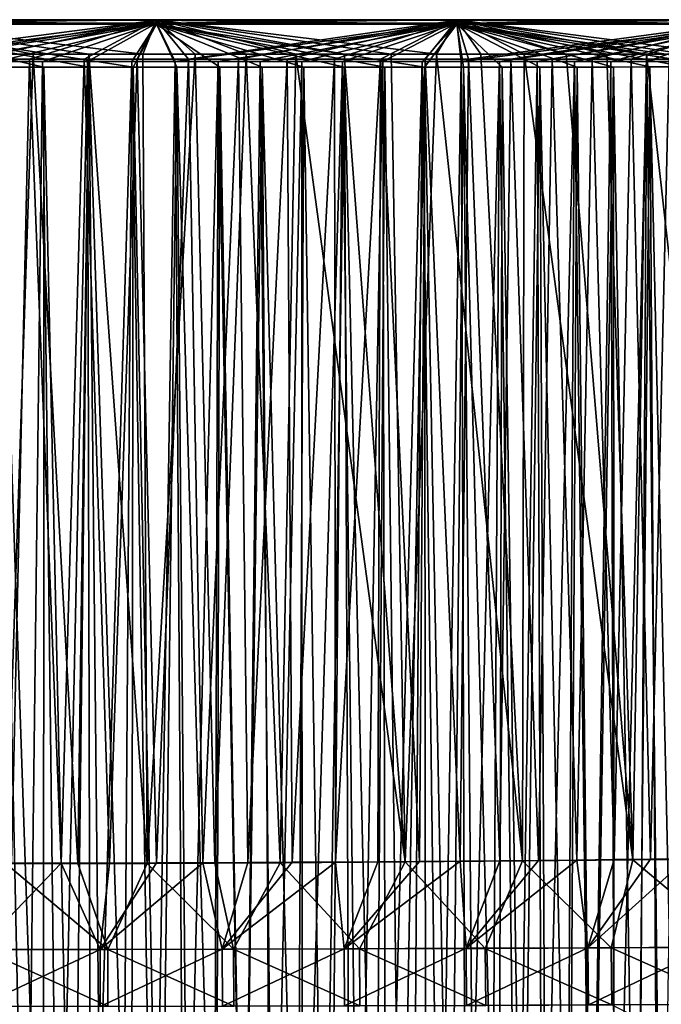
# Model space of a CAD drawing. Header units: millimetres. Extents: x -250 to 250, y -10 to 850.
# Tile 235 of 235: x 15 to 73, y 760 to 850. Entities that reach past the tile are written whole.
import ezdxf

# ---------------------------------------------------------------- set-up
doc = ezdxf.new("R2010")
doc.units = ezdxf.units.MM
doc.header["$LTSCALE"] = 81.481551
for name, color, linetype in [('1', 7, 'CONTINUOUS'), ('11', 7, 'CONTINUOUS'), ('2', 7, 'CONTINUOUS'), ('8', 7, 'CONTINUOUS'), ('9', 7, 'CONTINUOUS')]:
    doc.layers.add(name, color=color, linetype=linetype)

msp = doc.modelspace()

# ---------------------------------------------------------------- linework, layer by layer
at = {"layer": '1', "linetype": 'CONTINUOUS'}
for points in [[(15.401, 724.481, 4.241), (12.407, 724.481, 4.241), (12.764, 845.86, 0.002), (15.401, 724.481, 4.241)], [(16.895, 845.859, 0.002), (15.401, 724.481, 4.241), (12.764, 845.86, 0.002), (16.895, 845.859, 0.002)], [(18.352, 724.481, 4.241), (15.401, 724.481, 4.241), (16.895, 845.859, 0.002), (18.352, 724.481, 4.241)], [(20.965, 845.859, 0.002), (18.352, 724.481, 4.241), (16.895, 845.859, 0.002), (20.965, 845.859, 0.002)], [(21.258, 724.481, 4.241), (18.352, 724.481, 4.241), (20.965, 845.859, 0.002), (21.258, 724.481, 4.241)], [(24.973, 845.858, 0.002), (21.258, 724.481, 4.241), (20.965, 845.859, 0.002), (24.973, 845.858, 0.002)], [(24.122, 724.481, 4.241), (21.258, 724.481, 4.241), (24.973, 845.858, 0.002), (24.122, 724.481, 4.241)], [(26.944, 724.481, 4.241), (24.122, 724.481, 4.241), (24.973, 845.858, 0.002), (26.944, 724.481, 4.241)], [(28.919, 845.858, 0.002), (26.944, 724.481, 4.241), (24.973, 845.858, 0.002), (28.919, 845.858, 0.002)], [(29.723, 724.481, 4.241), (26.944, 724.481, 4.241), (28.919, 845.858, 0.002), (29.723, 724.481, 4.241)], [(32.803, 845.857, 0.002), (29.723, 724.481, 4.241), (28.919, 845.858, 0.002), (32.803, 845.857, 0.002)], [(32.459, 724.481, 4.241), (29.723, 724.481, 4.241), (32.803, 845.857, 0.002), (32.459, 724.481, 4.241)], [(35.152, 724.481, 4.241), (32.459, 724.481, 4.241), (32.803, 845.857, 0.002), (35.152, 724.481, 4.241)], [(36.627, 845.857, 0.002), (35.152, 724.481, 4.241), (32.803, 845.857, 0.002), (36.627, 845.857, 0.002)], [(37.803, 724.481, 4.241), (35.152, 724.481, 4.241), (36.627, 845.857, 0.002), (37.803, 724.481, 4.241)], [(40.392, 845.856, 0.002), (37.803, 724.481, 4.241), (36.627, 845.857, 0.002), (40.392, 845.856, 0.002)], [(40.413, 724.481, 4.241), (37.803, 724.481, 4.241), (40.392, 845.856, 0.002), (40.413, 724.481, 4.241)], [(44.092, 845.855, 0.002), (40.413, 724.481, 4.241), (40.392, 845.856, 0.002), (44.092, 845.855, 0.002)], [(42.984, 724.481, 4.241), (40.413, 724.481, 4.241), (44.092, 845.855, 0.002), (42.984, 724.481, 4.241)], [(45.518, 724.481, 4.241), (42.984, 724.481, 4.241), (44.092, 845.855, 0.002), (45.518, 724.481, 4.241)], [(47.731, 845.854, 0.002), (45.518, 724.481, 4.241), (44.092, 845.855, 0.002), (47.731, 845.854, 0.002)], [(48.01, 724.481, 4.241), (45.518, 724.481, 4.241), (47.731, 845.854, 0.002), (48.01, 724.481, 4.241)], [(51.312, 845.854, 0.002), (48.01, 724.481, 4.241), (47.731, 845.854, 0.002), (51.312, 845.854, 0.002)], [(50.464, 724.481, 4.241), (48.01, 724.481, 4.241), (51.312, 845.854, 0.002), (50.464, 724.481, 4.241)], [(52.879, 724.481, 4.241), (50.464, 724.481, 4.241), (51.312, 845.854, 0.002), (52.879, 724.481, 4.241)], [(54.839, 845.853, 0.002), (52.879, 724.481, 4.241), (51.312, 845.854, 0.002), (54.839, 845.853, 0.002)], [(55.259, 724.481, 4.241), (52.879, 724.481, 4.241), (54.839, 845.853, 0.002), (55.259, 724.481, 4.241)], [(58.314, 845.852, 0.002), (55.259, 724.481, 4.241), (54.839, 845.853, 0.002), (58.314, 845.852, 0.002)], [(57.602, 724.481, 4.241), (55.259, 724.481, 4.241), (58.314, 845.852, 0.002), (57.602, 724.481, 4.241)], [(59.908, 724.481, 4.241), (57.602, 724.481, 4.241), (58.314, 845.852, 0.002), (59.908, 724.481, 4.241)], [(61.734, 845.851, 0.002), (59.908, 724.481, 4.241), (58.314, 845.852, 0.002), (61.734, 845.851, 0.002)], [(62.177, 724.481, 4.241), (59.908, 724.481, 4.241), (61.734, 845.851, 0.002), (62.177, 724.481, 4.241)], [(65.098, 845.85, 0.003), (62.177, 724.481, 4.241), (61.734, 845.851, 0.002), (65.098, 845.85, 0.003)], [(64.411, 724.481, 4.241), (62.177, 724.481, 4.241), (65.098, 845.85, 0.003), (64.411, 724.481, 4.241)], [(66.611, 724.481, 4.241), (64.411, 724.481, 4.241), (65.098, 845.85, 0.003), (66.611, 724.481, 4.241)], [(68.41, 845.849, 0.003), (66.611, 724.481, 4.241), (65.098, 845.85, 0.003), (68.41, 845.849, 0.003)], [(68.779, 724.481, 4.241), (66.611, 724.481, 4.241), (68.41, 845.849, 0.003), (68.779, 724.481, 4.241)], [(71.672, 845.848, 0.003), (68.779, 724.481, 4.241), (68.41, 845.849, 0.003), (71.672, 845.848, 0.003)], [(70.912, 724.481, 4.241), (68.779, 724.481, 4.241), (71.672, 845.848, 0.003), (70.912, 724.481, 4.241)], [(73.01, 724.481, 4.241), (70.912, 724.481, 4.241), (71.672, 845.848, 0.003), (73.01, 724.481, 4.241)], [(74.884, 845.847, 0.003), (73.01, 724.481, 4.241), (71.672, 845.848, 0.003), (74.884, 845.847, 0.003)], [(14.238, 724.481, 395.777), (16.975, 724.481, 395.777), (12.852, 845.344, 399.997), (14.238, 724.481, 395.777)], [(12.852, 845.344, 399.997), (16.975, 724.481, 395.777), (17.006, 845.344, 399.997), (12.852, 845.344, 399.997)], [(16.975, 724.481, 395.777), (19.674, 724.481, 395.777), (17.006, 845.344, 399.997), (16.975, 724.481, 395.777)], [(17.006, 845.344, 399.997), (19.674, 724.481, 395.777), (21.095, 845.344, 399.997), (17.006, 845.344, 399.997)], [(19.674, 724.481, 395.777), (22.336, 724.481, 395.777), (21.095, 845.344, 399.997), (19.674, 724.481, 395.777)], [(21.095, 845.344, 399.997), (24.962, 724.481, 395.777), (25.116, 845.345, 399.997), (21.095, 845.344, 399.997)], [(22.336, 724.481, 395.777), (24.962, 724.481, 395.777), (21.095, 845.344, 399.997), (22.336, 724.481, 395.777)], [(24.962, 724.481, 395.777), (27.555, 724.481, 395.777), (25.116, 845.345, 399.997), (24.962, 724.481, 395.777)], [(25.116, 845.345, 399.997), (27.555, 724.481, 395.777), (29.07, 845.346, 399.997), (25.116, 845.345, 399.997)], [(27.555, 724.481, 395.777), (30.114, 724.481, 395.777), (29.07, 845.346, 399.997), (27.555, 724.481, 395.777)], [(30.114, 724.481, 395.777), (32.637, 724.481, 395.777), (29.07, 845.346, 399.997), (30.114, 724.481, 395.777)], [(29.07, 845.346, 399.997), (32.637, 724.481, 395.777), (32.961, 845.346, 399.997), (29.07, 845.346, 399.997)], [(32.637, 724.481, 395.777), (35.125, 724.481, 395.777), (32.961, 845.346, 399.997), (32.637, 724.481, 395.777)], [(32.961, 845.346, 399.997), (35.125, 724.481, 395.777), (36.792, 845.347, 399.997), (32.961, 845.346, 399.997)], [(35.125, 724.481, 395.777), (37.58, 724.481, 395.777), (36.792, 845.347, 399.997), (35.125, 724.481, 395.777)], [(37.58, 724.481, 395.777), (40.004, 724.481, 395.777), (36.792, 845.347, 399.997), (37.58, 724.481, 395.777)], [(36.792, 845.347, 399.997), (40.004, 724.481, 395.777), (40.565, 845.347, 399.997), (36.792, 845.347, 399.997)], [(40.004, 724.481, 395.777), (42.396, 724.481, 395.777), (40.565, 845.347, 399.997), (40.004, 724.481, 395.777)], [(40.565, 845.347, 399.997), (42.396, 724.481, 395.777), (44.277, 845.348, 399.997), (40.565, 845.347, 399.997)], [(42.396, 724.481, 395.777), (44.755, 724.481, 395.777), (44.277, 845.348, 399.997), (42.396, 724.481, 395.777)], [(44.277, 845.348, 399.997), (47.082, 724.481, 395.776), (47.928, 845.349, 399.997), (44.277, 845.348, 399.997)], [(44.755, 724.481, 395.777), (47.082, 724.481, 395.776), (44.277, 845.348, 399.997), (44.755, 724.481, 395.777)], [(47.082, 724.481, 395.776), (49.378, 724.481, 395.776), (47.928, 845.349, 399.997), (47.082, 724.481, 395.776)], [(47.928, 845.349, 399.997), (49.378, 724.481, 395.776), (51.52, 845.35, 399.997), (47.928, 845.349, 399.997)], [(49.378, 724.481, 395.776), (51.644, 724.481, 395.776), (51.52, 845.35, 399.997), (49.378, 724.481, 395.776)], [(51.644, 724.481, 395.776), (53.881, 724.481, 395.776), (51.52, 845.35, 399.997), (51.644, 724.481, 395.776)], [(51.52, 845.35, 399.997), (53.881, 724.481, 395.776), (55.058, 845.35, 399.997), (51.52, 845.35, 399.997)], [(53.881, 724.481, 395.776), (56.087, 724.481, 395.776), (55.058, 845.35, 399.997), (53.881, 724.481, 395.776)], [(55.058, 845.35, 399.997), (58.263, 724.481, 395.776), (58.542, 845.351, 399.997), (55.058, 845.35, 399.997)], [(56.087, 724.481, 395.776), (58.263, 724.481, 395.776), (55.058, 845.35, 399.997), (56.087, 724.481, 395.776)], [(58.263, 724.481, 395.776), (60.41, 724.481, 395.776), (58.542, 845.351, 399.997), (58.263, 724.481, 395.776)], [(58.542, 845.351, 399.997), (60.41, 724.481, 395.776), (61.969, 845.352, 399.997), (58.542, 845.351, 399.997)], [(60.41, 724.481, 395.776), (62.529, 724.481, 395.776), (61.969, 845.352, 399.997), (60.41, 724.481, 395.776)], [(61.969, 845.352, 399.997), (64.62, 724.481, 395.776), (65.341, 845.353, 399.997), (61.969, 845.352, 399.997)], [(62.529, 724.481, 395.776), (64.62, 724.481, 395.776), (61.969, 845.352, 399.997), (62.529, 724.481, 395.776)], [(64.62, 724.481, 395.776), (66.683, 724.481, 395.776), (65.341, 845.353, 399.997), (64.62, 724.481, 395.776)], [(65.341, 845.353, 399.997), (66.683, 724.481, 395.776), (68.659, 845.354, 399.997), (65.341, 845.353, 399.997)], [(66.683, 724.481, 395.776), (68.717, 724.481, 395.776), (68.659, 845.354, 399.997), (66.683, 724.481, 395.776)], [(68.659, 845.354, 399.997), (70.724, 724.481, 395.776), (71.927, 845.355, 399.997), (68.659, 845.354, 399.997)], [(68.717, 724.481, 395.776), (70.724, 724.481, 395.776), (68.659, 845.354, 399.997), (68.717, 724.481, 395.776)], [(70.724, 724.481, 395.776), (72.705, 724.481, 395.776), (71.927, 845.355, 399.997), (70.724, 724.481, 395.776)], [(71.927, 845.355, 399.997), (74.661, 724.481, 395.776), (75.145, 845.356, 399.997), (71.927, 845.355, 399.997)], [(72.705, 724.481, 395.776), (74.661, 724.481, 395.776), (71.927, 845.355, 399.997), (72.705, 724.481, 395.776)]]:
    msp.add_3dface(points, dxfattribs=at)
at = {"layer": '11', "linetype": 'CONTINUOUS'}
for points in [[(79.806, 773.609, 17.416), (70.393, 773.51, 17.425), (79.83, 765.604, 19.676), (79.806, 773.609, 17.416)], [(22.809, 765.39, 19.639), (13.581, 773.166, 17.455), (11.405, 765.381, 19.637), (22.809, 765.39, 19.639)], [(20.082, 773.178, 17.454), (13.581, 773.166, 17.455), (22.809, 765.39, 19.639), (20.082, 773.178, 17.454)], [(26.385, 773.195, 17.452), (20.082, 773.178, 17.454), (22.809, 765.39, 19.639), (26.385, 773.195, 17.452)], [(34.213, 765.411, 19.643), (26.385, 773.195, 17.452), (22.809, 765.39, 19.639), (34.213, 765.411, 19.643)], [(32.498, 773.218, 17.451), (26.385, 773.195, 17.452), (34.213, 765.411, 19.643), (32.498, 773.218, 17.451)], [(38.431, 773.247, 17.448), (32.498, 773.218, 17.451), (34.213, 765.411, 19.643), (38.431, 773.247, 17.448)], [(45.617, 765.445, 19.649), (38.431, 773.247, 17.448), (34.213, 765.411, 19.643), (45.617, 765.445, 19.649)], [(49.749, 773.325, 17.441), (38.431, 773.247, 17.448), (45.617, 765.445, 19.649), (49.749, 773.325, 17.441)], [(57.021, 765.491, 19.657), (49.749, 773.325, 17.441), (45.617, 765.445, 19.649), (57.021, 765.491, 19.657)], [(60.389, 773.414, 17.433), (49.749, 773.325, 17.441), (57.021, 765.491, 19.657), (60.389, 773.414, 17.433)], [(68.425, 765.544, 19.666), (60.389, 773.414, 17.433), (57.021, 765.491, 19.657), (68.425, 765.544, 19.666)], [(70.393, 773.51, 17.425), (60.389, 773.414, 17.433), (68.425, 765.544, 19.666), (70.393, 773.51, 17.425)], [(79.83, 765.604, 19.676), (70.393, 773.51, 17.425), (68.425, 765.544, 19.666), (79.83, 765.604, 19.676)], [(68.425, 765.544, 19.666), (57.021, 765.491, 19.657), (68.481, 760.375, 24.744), (68.425, 765.544, 19.666)], [(79.83, 765.604, 19.676), (68.425, 765.544, 19.666), (79.891, 760.428, 24.804), (79.83, 765.604, 19.676)], [(79.891, 760.428, 24.804), (68.425, 765.544, 19.666), (68.481, 760.375, 24.744), (79.891, 760.428, 24.804)], [(22.809, 765.39, 19.639), (11.405, 765.381, 19.637), (22.823, 760.241, 24.588), (22.809, 765.39, 19.639)], [(22.823, 760.241, 24.588), (11.405, 765.381, 19.637), (11.409, 760.234, 24.578), (22.823, 760.241, 24.588)], [(34.213, 765.411, 19.643), (22.809, 765.39, 19.639), (34.24, 760.259, 24.61), (34.213, 765.411, 19.643)], [(34.24, 760.259, 24.61), (22.809, 765.39, 19.639), (22.823, 760.241, 24.588), (34.24, 760.259, 24.61)], [(45.617, 765.445, 19.649), (34.213, 765.411, 19.643), (45.656, 760.289, 24.645), (45.617, 765.445, 19.649)], [(45.656, 760.289, 24.645), (34.213, 765.411, 19.643), (34.24, 760.259, 24.61), (45.656, 760.289, 24.645)], [(57.021, 765.491, 19.657), (45.617, 765.445, 19.649), (57.07, 760.328, 24.691), (57.021, 765.491, 19.657)], [(57.07, 760.328, 24.691), (45.617, 765.445, 19.649), (45.656, 760.289, 24.645), (57.07, 760.328, 24.691)], [(68.481, 760.375, 24.744), (57.021, 765.491, 19.657), (57.07, 760.328, 24.691), (68.481, 760.375, 24.744)], [(73.184, 758.032, 32.696), (79.891, 760.428, 24.804), (68.481, 760.375, 24.744), (73.184, 758.032, 32.696)]]:
    msp.add_3dface(points, dxfattribs=at)
at = {"layer": '2', "linetype": 'CONTINUOUS'}
for points in [[(15.713, 846.068, 391.037), (14.083, 773.2, 381.767), (10.62, 846.068, 391.036), (15.713, 846.068, 391.037)], [(10.839, 846.513, 7.967), (13.581, 773.166, 17.455), (16.037, 846.513, 7.968), (10.839, 846.513, 7.967)], [(13.581, 773.166, 17.455), (20.082, 773.178, 17.454), (16.037, 846.513, 7.968), (13.581, 773.166, 17.455)], [(18.573, 773.207, 381.768), (14.083, 773.2, 381.767), (15.713, 846.068, 391.037), (18.573, 773.207, 381.768)], [(20.658, 846.069, 391.038), (18.573, 773.207, 381.768), (15.713, 846.068, 391.037), (20.658, 846.069, 391.038)], [(16.037, 846.513, 7.968), (20.082, 773.178, 17.454), (21.083, 846.512, 7.969), (16.037, 846.513, 7.968)], [(22.955, 773.218, 381.77), (18.573, 773.207, 381.768), (20.658, 846.069, 391.038), (22.955, 773.218, 381.77)], [(20.082, 773.178, 17.454), (26.385, 773.195, 17.452), (21.083, 846.512, 7.969), (20.082, 773.178, 17.454)], [(25.455, 846.069, 391.039), (22.955, 773.218, 381.77), (20.658, 846.069, 391.038), (25.455, 846.069, 391.039)], [(21.083, 846.512, 7.969), (26.385, 773.195, 17.452), (25.977, 846.512, 7.97), (21.083, 846.512, 7.969)], [(27.232, 773.231, 381.772), (22.955, 773.218, 381.77), (25.455, 846.069, 391.039), (27.232, 773.231, 381.772)], [(30.118, 846.07, 391.04), (27.232, 773.231, 381.772), (25.455, 846.069, 391.039), (30.118, 846.07, 391.04)], [(25.977, 846.512, 7.97), (26.385, 773.195, 17.452), (30.734, 846.511, 7.971), (25.977, 846.512, 7.97)], [(26.385, 773.195, 17.452), (32.498, 773.218, 17.451), (30.734, 846.511, 7.971), (26.385, 773.195, 17.452)], [(31.413, 773.247, 381.775), (27.232, 773.231, 381.772), (30.118, 846.07, 391.04), (31.413, 773.247, 381.775)], [(34.656, 846.07, 391.041), (31.413, 773.247, 381.775), (30.118, 846.07, 391.04), (34.656, 846.07, 391.041)], [(30.734, 846.511, 7.971), (32.498, 773.218, 17.451), (35.363, 846.511, 7.972), (30.734, 846.511, 7.971)], [(35.512, 773.266, 381.778), (31.413, 773.247, 381.775), (34.656, 846.07, 391.041), (35.512, 773.266, 381.778)], [(32.498, 773.218, 17.451), (38.431, 773.247, 17.448), (35.363, 846.511, 7.972), (32.498, 773.218, 17.451)], [(39.062, 846.071, 391.042), (35.512, 773.266, 381.778), (34.656, 846.07, 391.041), (39.062, 846.071, 391.042)], [(35.363, 846.511, 7.972), (38.431, 773.247, 17.448), (39.857, 846.51, 7.973), (35.363, 846.511, 7.972)], [(39.524, 773.289, 381.782), (35.512, 773.266, 381.778), (39.062, 846.071, 391.042), (39.524, 773.289, 381.782)], [(38.431, 773.247, 17.448), (49.749, 773.325, 17.441), (39.857, 846.51, 7.973), (38.431, 773.247, 17.448)], [(43.345, 846.071, 391.043), (39.524, 773.289, 381.782), (39.062, 846.071, 391.042), (43.345, 846.071, 391.043)], [(43.447, 773.314, 381.786), (39.524, 773.289, 381.782), (43.345, 846.071, 391.043), (43.447, 773.314, 381.786)], [(39.857, 846.51, 7.973), (49.749, 773.325, 17.441), (44.225, 846.51, 7.975), (39.857, 846.51, 7.973)], [(47.516, 846.072, 391.045), (43.447, 773.314, 381.786), (43.345, 846.071, 391.043), (47.516, 846.072, 391.045)], [(47.287, 773.342, 381.791), (43.447, 773.314, 381.786), (47.516, 846.072, 391.045), (47.287, 773.342, 381.791)], [(44.225, 846.51, 7.975), (49.749, 773.325, 17.441), (48.478, 846.509, 7.976), (44.225, 846.51, 7.975)], [(51.05, 773.371, 381.796), (47.287, 773.342, 381.791), (47.516, 846.072, 391.045), (51.05, 773.371, 381.796)], [(51.569, 846.073, 391.046), (51.05, 773.371, 381.796), (47.516, 846.072, 391.045), (51.569, 846.073, 391.046)], [(48.478, 846.509, 7.976), (49.749, 773.325, 17.441), (52.611, 846.508, 7.978), (48.478, 846.509, 7.976)], [(49.749, 773.325, 17.441), (60.389, 773.414, 17.433), (52.611, 846.508, 7.978), (49.749, 773.325, 17.441)], [(54.732, 773.401, 381.801), (51.05, 773.371, 381.796), (51.569, 846.073, 391.046), (54.732, 773.401, 381.801)], [(55.509, 846.073, 391.048), (54.732, 773.401, 381.801), (51.569, 846.073, 391.046), (55.509, 846.073, 391.048)], [(52.611, 846.508, 7.978), (60.389, 773.414, 17.433), (56.628, 846.508, 7.979), (52.611, 846.508, 7.978)], [(58.333, 773.432, 381.806), (54.732, 773.401, 381.801), (55.509, 846.073, 391.048), (58.333, 773.432, 381.806)], [(59.347, 846.074, 391.05), (58.333, 773.432, 381.806), (55.509, 846.073, 391.048), (59.347, 846.074, 391.05)], [(56.628, 846.508, 7.979), (60.389, 773.414, 17.433), (60.541, 846.507, 7.981), (56.628, 846.508, 7.979)], [(61.859, 773.465, 381.811), (58.333, 773.432, 381.806), (59.347, 846.074, 391.05), (61.859, 773.465, 381.811)], [(63.08, 846.075, 391.051), (61.859, 773.465, 381.811), (59.347, 846.074, 391.05), (63.08, 846.075, 391.051)], [(60.389, 773.414, 17.433), (70.393, 773.51, 17.425), (60.541, 846.507, 7.981), (60.389, 773.414, 17.433)], [(60.541, 846.507, 7.981), (70.393, 773.51, 17.425), (64.347, 846.506, 7.983), (60.541, 846.507, 7.981)], [(65.316, 773.498, 381.817), (61.859, 773.465, 381.811), (63.08, 846.075, 391.051), (65.316, 773.498, 381.817)], [(66.71, 846.076, 391.053), (65.316, 773.498, 381.817), (63.08, 846.075, 391.051), (66.71, 846.076, 391.053)], [(64.347, 846.506, 7.983), (70.393, 773.51, 17.425), (68.047, 846.505, 7.985), (64.347, 846.506, 7.983)], [(68.7, 773.531, 381.822), (65.316, 773.498, 381.817), (66.71, 846.076, 391.053), (68.7, 773.531, 381.822)], [(70.246, 846.076, 391.055), (68.7, 773.531, 381.822), (66.71, 846.076, 391.053), (70.246, 846.076, 391.055)], [(68.047, 846.505, 7.985), (70.393, 773.51, 17.425), (71.651, 846.504, 7.987), (68.047, 846.505, 7.985)], [(72.011, 773.565, 381.828), (68.7, 773.531, 381.822), (70.246, 846.076, 391.055), (72.011, 773.565, 381.828)], [(73.689, 846.077, 391.057), (72.011, 773.565, 381.828), (70.246, 846.076, 391.055), (73.689, 846.077, 391.057)], [(70.393, 773.51, 17.425), (79.806, 773.609, 17.416), (71.651, 846.504, 7.987), (70.393, 773.51, 17.425)], [(71.651, 846.504, 7.987), (79.806, 773.609, 17.416), (75.16, 846.503, 7.989), (71.651, 846.504, 7.987)], [(75.255, 773.599, 381.834), (72.011, 773.565, 381.828), (73.689, 846.077, 391.057), (75.255, 773.599, 381.834)]]:
    msp.add_3dface(points, dxfattribs=at)
at = {"layer": '8', "linetype": 'CONTINUOUS'}
for points in [[(65.316, 773.498, 381.817), (68.7, 773.531, 381.822), (66.333, 765.549, 379.592), (65.316, 773.498, 381.817)], [(72.011, 773.565, 381.828), (75.255, 773.599, 381.834), (66.333, 765.549, 379.592), (72.011, 773.565, 381.828)], [(75.255, 773.599, 381.834), (77.388, 765.608, 379.592), (66.333, 765.549, 379.592), (75.255, 773.599, 381.834)], [(68.7, 773.531, 381.822), (72.011, 773.565, 381.828), (66.333, 765.549, 379.592), (68.7, 773.531, 381.822)], [(14.083, 773.2, 381.767), (18.573, 773.207, 381.768), (11.056, 765.392, 379.594), (14.083, 773.2, 381.767)], [(18.573, 773.207, 381.768), (22.111, 765.4, 379.595), (11.056, 765.392, 379.594), (18.573, 773.207, 381.768)], [(18.573, 773.207, 381.768), (22.955, 773.218, 381.77), (22.111, 765.4, 379.595), (18.573, 773.207, 381.768)], [(27.232, 773.231, 381.772), (31.413, 773.247, 381.775), (22.111, 765.4, 379.595), (27.232, 773.231, 381.772)], [(31.413, 773.247, 381.775), (33.166, 765.42, 379.595), (22.111, 765.4, 379.595), (31.413, 773.247, 381.775)], [(22.955, 773.218, 381.77), (27.232, 773.231, 381.772), (22.111, 765.4, 379.595), (22.955, 773.218, 381.77)], [(31.413, 773.247, 381.775), (35.512, 773.266, 381.778), (33.166, 765.42, 379.595), (31.413, 773.247, 381.775)], [(39.524, 773.289, 381.782), (43.447, 773.314, 381.786), (33.166, 765.42, 379.595), (39.524, 773.289, 381.782)], [(43.447, 773.314, 381.786), (44.221, 765.453, 379.594), (33.166, 765.42, 379.595), (43.447, 773.314, 381.786)], [(35.512, 773.266, 381.778), (39.524, 773.289, 381.782), (33.166, 765.42, 379.595), (35.512, 773.266, 381.778)], [(43.447, 773.314, 381.786), (47.287, 773.342, 381.791), (44.221, 765.453, 379.594), (43.447, 773.314, 381.786)], [(51.05, 773.371, 381.796), (54.732, 773.401, 381.801), (44.221, 765.453, 379.594), (51.05, 773.371, 381.796)], [(54.732, 773.401, 381.801), (55.277, 765.497, 379.593), (44.221, 765.453, 379.594), (54.732, 773.401, 381.801)], [(47.287, 773.342, 381.791), (51.05, 773.371, 381.796), (44.221, 765.453, 379.594), (47.287, 773.342, 381.791)], [(54.732, 773.401, 381.801), (58.333, 773.432, 381.806), (55.277, 765.497, 379.593), (54.732, 773.401, 381.801)], [(61.859, 773.465, 381.811), (65.316, 773.498, 381.817), (55.277, 765.497, 379.593), (61.859, 773.465, 381.811)], [(65.316, 773.498, 381.817), (66.333, 765.549, 379.592), (55.277, 765.497, 379.593), (65.316, 773.498, 381.817)], [(58.333, 773.432, 381.806), (61.859, 773.465, 381.811), (55.277, 765.497, 379.593), (58.333, 773.432, 381.806)], [(55.277, 765.497, 379.593), (44.263, 760.283, 374.596), (44.221, 765.453, 379.594), (55.277, 765.497, 379.593)], [(55.329, 760.321, 374.56), (44.263, 760.283, 374.596), (55.277, 765.497, 379.593), (55.329, 760.321, 374.56)], [(66.333, 765.549, 379.592), (55.329, 760.321, 374.56), (55.277, 765.497, 379.593), (66.333, 765.549, 379.592)], [(66.392, 760.367, 374.516), (55.329, 760.321, 374.56), (66.333, 765.549, 379.592), (66.392, 760.367, 374.516)], [(77.388, 765.608, 379.592), (66.392, 760.367, 374.516), (66.333, 765.549, 379.592), (77.388, 765.608, 379.592)], [(77.454, 760.419, 374.468), (66.392, 760.367, 374.516), (77.388, 765.608, 379.592), (77.454, 760.419, 374.468)], [(22.111, 765.4, 379.595), (11.061, 760.23, 374.647), (11.056, 765.392, 379.594), (22.111, 765.4, 379.595)], [(22.126, 760.237, 374.641), (11.061, 760.23, 374.647), (22.111, 765.4, 379.595), (22.126, 760.237, 374.641)], [(33.166, 765.42, 379.595), (22.126, 760.237, 374.641), (22.111, 765.4, 379.595), (33.166, 765.42, 379.595)], [(33.195, 760.254, 374.624), (22.126, 760.237, 374.641), (33.166, 765.42, 379.595), (33.195, 760.254, 374.624)], [(44.221, 765.453, 379.594), (33.195, 760.254, 374.624), (33.166, 765.42, 379.595), (44.221, 765.453, 379.594)], [(44.263, 760.283, 374.596), (33.195, 760.254, 374.624), (44.221, 765.453, 379.594), (44.263, 760.283, 374.596)]]:
    msp.add_3dface(points, dxfattribs=at)
at = {"layer": '9', "linetype": 'CONTINUOUS'}
for points in [[(10.839, 846.513, 7.967), (16.037, 846.513, 7.968), (0, 849.642, 5.655), (10.839, 846.513, 7.967)], [(16.037, 846.513, 7.968), (21.083, 846.512, 7.969), (0, 849.642, 5.655), (16.037, 846.513, 7.968)], [(21.083, 846.512, 7.969), (25.977, 846.512, 7.97), (0, 849.642, 5.655), (21.083, 846.512, 7.969)], [(0, 849.642, 5.655), (25.977, 846.512, 7.97), (27.225, 849.641, 5.657), (0, 849.642, 5.655)], [(0, 849.642, 5.655), (27.225, 849.641, 5.657), (0, 849.321, 1.771), (0, 849.642, 5.655)], [(0, 849.321, 1.771), (27.225, 849.641, 5.657), (27.225, 849.321, 1.772), (0, 849.321, 1.771)], [(5.382, 846.068, 391.036), (0, 846.068, 391.036), (27.225, 849.593, 393.632), (5.382, 846.068, 391.036)], [(27.225, 849.593, 393.632), (0, 846.068, 391.036), (0.001, 849.593, 393.629), (27.225, 849.593, 393.632)], [(27.225, 849.593, 393.632), (0.001, 849.593, 393.629), (27.225, 849.242, 398.001), (27.225, 849.593, 393.632)], [(0.001, 849.593, 393.629), (0.001, 849.242, 398), (27.225, 849.242, 398.001), (0.001, 849.593, 393.629)], [(10.62, 846.068, 391.036), (5.382, 846.068, 391.036), (27.225, 849.593, 393.632), (10.62, 846.068, 391.036)], [(15.713, 846.068, 391.037), (10.62, 846.068, 391.036), (27.225, 849.593, 393.632), (15.713, 846.068, 391.037)], [(20.658, 846.069, 391.038), (15.713, 846.068, 391.037), (27.225, 849.593, 393.632), (20.658, 846.069, 391.038)], [(25.455, 846.069, 391.039), (20.658, 846.069, 391.038), (27.225, 849.593, 393.632), (25.455, 846.069, 391.039)], [(30.118, 846.07, 391.04), (25.455, 846.069, 391.039), (27.225, 849.593, 393.632), (30.118, 846.07, 391.04)], [(25.977, 846.512, 7.97), (30.734, 846.511, 7.971), (27.225, 849.641, 5.657), (25.977, 846.512, 7.97)], [(30.734, 846.511, 7.971), (35.363, 846.511, 7.972), (27.225, 849.641, 5.657), (30.734, 846.511, 7.971)], [(35.363, 846.511, 7.972), (39.857, 846.51, 7.973), (27.225, 849.641, 5.657), (35.363, 846.511, 7.972)], [(39.857, 846.51, 7.973), (44.225, 846.51, 7.975), (27.225, 849.641, 5.657), (39.857, 846.51, 7.973)], [(44.225, 846.51, 7.975), (48.478, 846.509, 7.976), (27.225, 849.641, 5.657), (44.225, 846.51, 7.975)], [(48.478, 846.509, 7.976), (52.611, 846.508, 7.978), (27.225, 849.641, 5.657), (48.478, 846.509, 7.976)], [(27.225, 849.641, 5.657), (52.611, 846.508, 7.978), (54.449, 849.641, 5.663), (27.225, 849.641, 5.657)], [(27.225, 849.641, 5.657), (54.449, 849.641, 5.663), (27.225, 849.321, 1.772), (27.225, 849.641, 5.657)], [(27.225, 849.321, 1.772), (54.449, 849.641, 5.663), (54.45, 849.32, 1.773), (27.225, 849.321, 1.772)], [(54.45, 849.593, 393.638), (30.118, 846.07, 391.04), (27.225, 849.593, 393.632), (54.45, 849.593, 393.638)], [(54.45, 849.593, 393.638), (27.225, 849.593, 393.632), (54.449, 849.243, 398.003), (54.45, 849.593, 393.638)], [(54.449, 849.243, 398.003), (27.225, 849.593, 393.632), (27.225, 849.242, 398.001), (54.449, 849.243, 398.003)], [(34.656, 846.07, 391.041), (30.118, 846.07, 391.04), (54.45, 849.593, 393.638), (34.656, 846.07, 391.041)], [(39.062, 846.071, 391.042), (34.656, 846.07, 391.041), (54.45, 849.593, 393.638), (39.062, 846.071, 391.042)], [(43.345, 846.071, 391.043), (39.062, 846.071, 391.042), (54.45, 849.593, 393.638), (43.345, 846.071, 391.043)], [(47.516, 846.072, 391.045), (43.345, 846.071, 391.043), (54.45, 849.593, 393.638), (47.516, 846.072, 391.045)], [(51.569, 846.073, 391.046), (47.516, 846.072, 391.045), (54.45, 849.593, 393.638), (51.569, 846.073, 391.046)], [(55.509, 846.073, 391.048), (51.569, 846.073, 391.046), (54.45, 849.593, 393.638), (55.509, 846.073, 391.048)], [(52.611, 846.508, 7.978), (56.628, 846.508, 7.979), (54.449, 849.641, 5.663), (52.611, 846.508, 7.978)], [(56.628, 846.508, 7.979), (60.541, 846.507, 7.981), (54.449, 849.641, 5.663), (56.628, 846.508, 7.979)], [(60.541, 846.507, 7.981), (64.347, 846.506, 7.983), (54.449, 849.641, 5.663), (60.541, 846.507, 7.981)], [(64.347, 846.506, 7.983), (68.047, 846.505, 7.985), (54.449, 849.641, 5.663), (64.347, 846.506, 7.983)], [(68.047, 846.505, 7.985), (71.651, 846.504, 7.987), (54.449, 849.641, 5.663), (68.047, 846.505, 7.985)], [(71.651, 846.504, 7.987), (75.16, 846.503, 7.989), (54.449, 849.641, 5.663), (71.651, 846.504, 7.987)], [(75.16, 846.503, 7.989), (78.572, 846.503, 7.991), (54.449, 849.641, 5.663), (75.16, 846.503, 7.989)], [(54.449, 849.641, 5.663), (78.572, 846.503, 7.991), (81.674, 849.64, 5.673), (54.449, 849.641, 5.663)], [(54.449, 849.641, 5.663), (81.674, 849.64, 5.673), (54.45, 849.32, 1.773), (54.449, 849.641, 5.663)], [(81.673, 849.244, 398.006), (54.45, 849.593, 393.638), (54.449, 849.243, 398.003), (81.673, 849.244, 398.006)], [(54.45, 849.32, 1.773), (81.674, 849.64, 5.673), (81.675, 849.319, 1.777), (54.45, 849.32, 1.773)], [(81.674, 849.594, 393.648), (55.509, 846.073, 391.048), (54.45, 849.593, 393.638), (81.674, 849.594, 393.648)], [(81.674, 849.594, 393.648), (54.45, 849.593, 393.638), (81.673, 849.244, 398.006), (81.674, 849.594, 393.648)], [(59.347, 846.074, 391.05), (55.509, 846.073, 391.048), (81.674, 849.594, 393.648), (59.347, 846.074, 391.05)], [(63.08, 846.075, 391.051), (59.347, 846.074, 391.05), (81.674, 849.594, 393.648), (63.08, 846.075, 391.051)], [(66.71, 846.076, 391.053), (63.08, 846.075, 391.051), (81.674, 849.594, 393.648), (66.71, 846.076, 391.053)], [(70.246, 846.076, 391.055), (66.71, 846.076, 391.053), (81.674, 849.594, 393.648), (70.246, 846.076, 391.055)], [(73.689, 846.077, 391.057), (70.246, 846.076, 391.055), (81.674, 849.594, 393.648), (73.689, 846.077, 391.057)], [(4.316, 845.86, 0.002), (0, 845.86, 0.002), (27.225, 849.321, 1.772), (4.316, 845.86, 0.002)], [(0, 845.86, 0.002), (0, 849.321, 1.771), (27.225, 849.321, 1.772), (0, 845.86, 0.002)], [(12.852, 845.344, 399.997), (17.006, 845.344, 399.997), (0.001, 849.242, 398), (12.852, 845.344, 399.997)], [(17.006, 845.344, 399.997), (21.095, 845.344, 399.997), (0.001, 849.242, 398), (17.006, 845.344, 399.997)], [(21.095, 845.344, 399.997), (25.116, 845.345, 399.997), (0.001, 849.242, 398), (21.095, 845.344, 399.997)], [(0.001, 849.242, 398), (25.116, 845.345, 399.997), (27.225, 849.242, 398.001), (0.001, 849.242, 398)], [(8.571, 845.86, 0.002), (4.316, 845.86, 0.002), (27.225, 849.321, 1.772), (8.571, 845.86, 0.002)], [(12.764, 845.86, 0.002), (8.571, 845.86, 0.002), (27.225, 849.321, 1.772), (12.764, 845.86, 0.002)], [(16.895, 845.859, 0.002), (12.764, 845.86, 0.002), (27.225, 849.321, 1.772), (16.895, 845.859, 0.002)], [(20.965, 845.859, 0.002), (16.895, 845.859, 0.002), (27.225, 849.321, 1.772), (20.965, 845.859, 0.002)], [(24.973, 845.858, 0.002), (20.965, 845.859, 0.002), (27.225, 849.321, 1.772), (24.973, 845.858, 0.002)], [(28.919, 845.858, 0.002), (24.973, 845.858, 0.002), (27.225, 849.321, 1.772), (28.919, 845.858, 0.002)], [(25.116, 845.345, 399.997), (29.07, 845.346, 399.997), (27.225, 849.242, 398.001), (25.116, 845.345, 399.997)], [(28.919, 845.858, 0.002), (27.225, 849.321, 1.772), (54.45, 849.32, 1.773), (28.919, 845.858, 0.002)], [(51.52, 845.35, 399.997), (54.449, 849.243, 398.003), (27.225, 849.242, 398.001), (51.52, 845.35, 399.997)], [(29.07, 845.346, 399.997), (32.961, 845.346, 399.997), (27.225, 849.242, 398.001), (29.07, 845.346, 399.997)], [(32.961, 845.346, 399.997), (36.792, 845.347, 399.997), (27.225, 849.242, 398.001), (32.961, 845.346, 399.997)], [(36.792, 845.347, 399.997), (40.565, 845.347, 399.997), (27.225, 849.242, 398.001), (36.792, 845.347, 399.997)], [(40.565, 845.347, 399.997), (44.277, 845.348, 399.997), (27.225, 849.242, 398.001), (40.565, 845.347, 399.997)], [(44.277, 845.348, 399.997), (47.928, 845.349, 399.997), (27.225, 849.242, 398.001), (44.277, 845.348, 399.997)], [(47.928, 845.349, 399.997), (51.52, 845.35, 399.997), (27.225, 849.242, 398.001), (47.928, 845.349, 399.997)], [(32.803, 845.857, 0.002), (28.919, 845.858, 0.002), (54.45, 849.32, 1.773), (32.803, 845.857, 0.002)], [(36.627, 845.857, 0.002), (32.803, 845.857, 0.002), (54.45, 849.32, 1.773), (36.627, 845.857, 0.002)], [(40.392, 845.856, 0.002), (36.627, 845.857, 0.002), (54.45, 849.32, 1.773), (40.392, 845.856, 0.002)], [(44.092, 845.855, 0.002), (40.392, 845.856, 0.002), (54.45, 849.32, 1.773), (44.092, 845.855, 0.002)], [(47.731, 845.854, 0.002), (44.092, 845.855, 0.002), (54.45, 849.32, 1.773), (47.731, 845.854, 0.002)], [(51.312, 845.854, 0.002), (47.731, 845.854, 0.002), (54.45, 849.32, 1.773), (51.312, 845.854, 0.002)], [(54.839, 845.853, 0.002), (51.312, 845.854, 0.002), (54.45, 849.32, 1.773), (54.839, 845.853, 0.002)], [(51.52, 845.35, 399.997), (55.058, 845.35, 399.997), (54.449, 849.243, 398.003), (51.52, 845.35, 399.997)], [(81.424, 845.358, 399.997), (81.673, 849.244, 398.006), (54.449, 849.243, 398.003), (81.424, 845.358, 399.997)], [(55.058, 845.35, 399.997), (58.542, 845.351, 399.997), (54.449, 849.243, 398.003), (55.058, 845.35, 399.997)], [(58.542, 845.351, 399.997), (61.969, 845.352, 399.997), (54.449, 849.243, 398.003), (58.542, 845.351, 399.997)], [(61.969, 845.352, 399.997), (65.341, 845.353, 399.997), (54.449, 849.243, 398.003), (61.969, 845.352, 399.997)], [(65.341, 845.353, 399.997), (68.659, 845.354, 399.997), (54.449, 849.243, 398.003), (65.341, 845.353, 399.997)], [(68.659, 845.354, 399.997), (71.927, 845.355, 399.997), (54.449, 849.243, 398.003), (68.659, 845.354, 399.997)], [(71.927, 845.355, 399.997), (75.145, 845.356, 399.997), (54.449, 849.243, 398.003), (71.927, 845.355, 399.997)], [(75.145, 845.356, 399.997), (78.31, 845.357, 399.997), (54.449, 849.243, 398.003), (75.145, 845.356, 399.997)], [(78.31, 845.357, 399.997), (81.424, 845.358, 399.997), (54.449, 849.243, 398.003), (78.31, 845.357, 399.997)], [(54.839, 845.853, 0.002), (54.45, 849.32, 1.773), (81.675, 849.319, 1.777), (54.839, 845.853, 0.002)], [(58.314, 845.852, 0.002), (54.839, 845.853, 0.002), (81.675, 849.319, 1.777), (58.314, 845.852, 0.002)], [(61.734, 845.851, 0.002), (58.314, 845.852, 0.002), (81.675, 849.319, 1.777), (61.734, 845.851, 0.002)], [(65.098, 845.85, 0.003), (61.734, 845.851, 0.002), (81.675, 849.319, 1.777), (65.098, 845.85, 0.003)], [(68.41, 845.849, 0.003), (65.098, 845.85, 0.003), (81.675, 849.319, 1.777), (68.41, 845.849, 0.003)], [(71.672, 845.848, 0.003), (68.41, 845.849, 0.003), (81.675, 849.319, 1.777), (71.672, 845.848, 0.003)], [(74.884, 845.847, 0.003), (71.672, 845.848, 0.003), (81.675, 849.319, 1.777), (74.884, 845.847, 0.003)]]:
    msp.add_3dface(points, dxfattribs=at)

doc.saveas('drawing.dxf')
